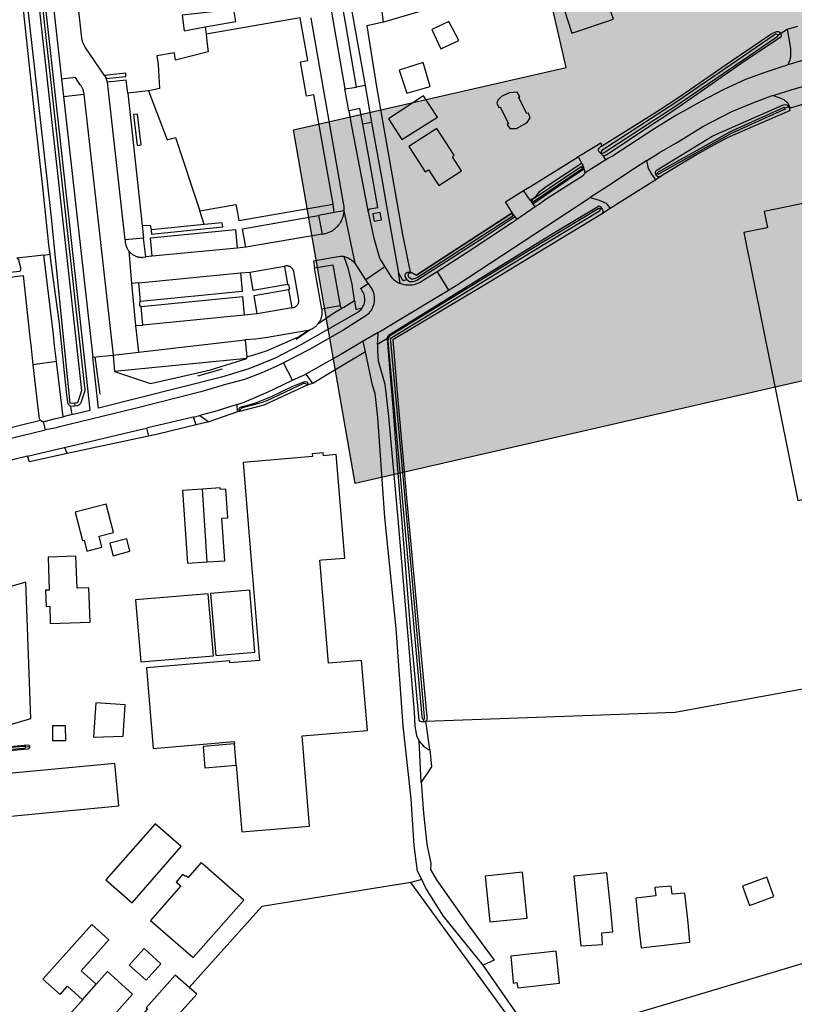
# Model space of a CAD drawing. Header units: metres. Extents: x 174255 to 175175, y 462028 to 462911.
# Tile 197 of 256: x 175056.7 to 175058.57, y 462721.82 to 462724.2. Entities that reach past the tile are written whole.
import ezdxf

# ---------------------------------------------------------------- set-up
doc = ezdxf.new("R2010")
doc.units = ezdxf.units.M
doc.layers.add('N-XX-AL-LIJN_0.20-G', color=7, linetype='Continuous', lineweight=25)

# ---------------------------------------------------------------- blocks, each defined once
blk = doc.blocks.new('Situatie')
at = {"lineweight": -3}
for p, q in [((1.0959, 10.5686), (1.0983, 10.551)), ((2.4788, 10.5485), (2.4856, 10.5525)), ((2.4854, 10.5529), (2.4856, 10.5525)), ((0.8608, 10.4357), (0.8576, 10.4444)), ((0.9032, 10.0549), (0.8608, 10.4357)), ((0.9597, 10.4141), (0.9093, 10.4086)), ((1.4335, 10.4189), (1.4613, 10.4237)), ((1.4428, 10.3658), (1.4335, 10.4189)), ((1.4823, 10.4274), (1.4613, 10.4237)), ((0.7539, 10.4006), (0.8251, 9.7717)), ((0.9093, 10.4086), (0.9443, 10.0894)), ((2.505, 10.3762), (2.496, 10.3729)), ((2.505, 10.3762), (2.5068, 10.372)), ((1.4982, 10.3379), (1.4766, 10.3341)), ((1.9971, 10.2555), (2.0045, 10.2395)), ((2.0508, 10.264), (2.0525, 10.2653)), ((2.0088, 10.2318), (2.0061, 10.2299)), ((2.0102, 10.2261), (2.0074, 10.2376)), ((2.184, 10.1999), (2.0743, 10.13)), ((2.1883, 10.2146), (2.1842, 10.2125)), ((1.408, 10.1205), (1.405, 10.1412)), ((1.8931, 10.1341), (1.849, 10.1035)), ((1.8814, 10.1505), (1.8875, 10.1423)), ((1.8857, 10.1483), (1.8839, 10.1471)), ((2.0495, 10.1287), (2.053, 10.131)), ((1.0941, 10.0916), (1.0831, 10.1245)), ((0.9443, 10.0894), (0.9476, 10.0591)), ((1.0941, 10.0916), (0.9656, 10.0786)), ((1.3786, 10.0684), (1.1942, 10.0367)), ((1.1732, 10.0346), (0.968, 10.0149)), ((1.1942, 10.0367), (1.1732, 10.0346)), ((0.7069, 10.0177), (0.722, 10.0204)), ((0.9116, 10.0281), (0.9186, 9.9489)), ((0.968, 10.0149), (0.9531, 10.0133)), ((1.2047, 9.9768), (1.2878, 9.9912)), ((1.2878, 9.9912), (1.2954, 9.9466)), ((1.3776, 9.8875), (1.36, 9.9874)), ((1.4843, 9.9578), (1.4581, 9.998)), ((1.5303, 9.9894), (1.4843, 9.9578)), ((0.9364, 9.9507), (1.1813, 9.9748)), ((1.1813, 9.9748), (1.2047, 9.9768)), ((1.6561, 9.9776), (1.6841, 9.9334)), ((0.9364, 9.9507), (0.9186, 9.9489)), ((0.9186, 9.9489), (0.9282, 9.848)), ((0.9404, 9.9059), (0.9364, 9.9507)), ((1.4897, 9.9496), (1.4843, 9.9578)), ((1.2975, 9.9346), (1.3055, 9.8905)), ((0.9457, 9.8488), (0.9415, 9.8936)), ((1.3055, 9.8905), (1.2221, 9.8758)), ((1.4261, 9.8898), (1.4216, 9.8951)), ((1.1902, 9.8728), (0.9457, 9.8488)), ((1.2221, 9.8758), (1.1902, 9.8728)), ((0.9282, 9.848), (0.9457, 9.8488)), ((0.9282, 9.848), (0.9355, 9.7836)), ((1.3498, 9.8377), (1.3161, 9.8137)), ((1.5136, 9.8311), (1.4777, 9.8098)), ((0.9355, 9.7836), (1.1928, 9.8129)), ((1.4831, 9.7845), (1.4777, 9.8098)), ((0.8296, 9.7722), (0.8422, 9.6817)), ((1.197, 9.7681), (1.1966, 9.7721)), ((0.7375, 9.7607), (0.6804, 9.7527)), ((1.3069, 9.7155), (1.2851, 9.7578)), ((1.0784, 9.7262), (1.1382, 9.743)), ((0.7811, 9.6615), (0.7817, 9.6532)), ((0.7741, 9.6327), (0.7533, 9.6276)), ((0.7709, 9.6521), (0.7741, 9.6327)), ((1.1745, 9.6392), (1.1048, 9.6153)), ((0.9546, 9.6002), (0.9597, 9.5806)), ((0.9597, 9.5806), (0.763, 9.5384)), ((0.7567, 9.5532), (0.763, 9.5384)), ((1.1012, 9.277), (1.0902, 9.4529)), ((1.6241, 8.8911), (1.6241, 8.897)), ((1.6178, 8.7456), (1.6132, 8.8444)), ((0.6721, 8.8306), (0.6632, 8.8299)), ((1.1714, 8.786), (1.1671, 8.838)), ((2.0161, 7.9226), (1.5929, 8.5028)), ((0.8004, 8.2199), (0.8331, 8.2574))]:
    blk.add_line(p, q, dxfattribs=at)
for points in [[(0.6648, 10.6393), (0.7061, 10.2737), (0.7239, 10.1156), (0.7699, 9.6604), (0.7811, 9.6615), (0.789, 9.6623), (0.7984, 9.691), (0.796, 9.7124), (0.692, 10.6516)], [(0.6994, 10.6531), (0.8043, 9.7058), (0.8059, 9.6929), (0.8055, 9.6899), (0.7961, 9.6612), (0.7955, 9.6601), (0.7948, 9.659), (0.794, 9.658), (0.7931, 9.6571), (0.7922, 9.6562), (0.7911, 9.6555), (0.79, 9.6548), (0.7889, 9.6543), (0.7877, 9.6538), (0.7817, 9.6532)], [(2.4854, 10.5529), (2.5011, 10.5634), (2.5275, 10.5707)], [(1.6648, 10.6208), (1.5266, 10.5801), (1.4867, 10.5714), (1.5101, 10.4239), (1.5728, 10.0678), (1.5913, 9.9764), (1.5935, 9.9759), (1.6061, 9.9696), (1.8156, 10.105), (1.8369, 10.1187), (1.8382, 10.1188), (1.8385, 10.119), (1.8211, 10.1463), (1.8649, 10.1735), (1.884, 10.1853), (1.9967, 10.2552), (1.9971, 10.2555), (2.0042, 10.2598), (2.0512, 10.289), (2.053, 10.2811), (2.1819, 10.3611), (2.2322, 10.394), (2.2554, 10.41), (2.3672, 10.487), (2.4643, 10.5528), (2.4721, 10.5562), (2.4763, 10.5578), (2.4804, 10.5578), (2.4831, 10.5558), (2.4854, 10.5529)], [(0.7741, 9.6327), (0.8188, 9.6435), (0.8064, 9.7552), (0.6896, 10.8101), (0.7098, 10.9259), (0.6496, 11.3354)], [(0.6674, 11.338), (0.7285, 10.9277), (0.709, 10.8055), (0.7492, 10.4429)], [(0.8532, 10.4514), (0.8068, 10.52), (0.8059, 10.5212), (0.8049, 10.5228), (0.804, 10.5243), (0.8031, 10.526), (0.8022, 10.5276), (0.8015, 10.5293), (0.8008, 10.5311), (0.8002, 10.5328), (0.7997, 10.5346), (0.7993, 10.5364), (0.7989, 10.5383), (0.7986, 10.5401), (0.7984, 10.5419), (0.7691, 10.8109)], [(1.4271, 10.7366), (1.4823, 10.4274), (1.4982, 10.3379), (1.5242, 10.1925), (1.5344, 10.1361), (1.5596, 9.9927), (1.5628, 9.9749), (1.572, 9.9586), (1.5755, 9.9568), (1.5762, 9.9564), (1.5782, 9.9576), (1.5828, 9.9596), (1.5793, 9.9661), (1.579, 9.9703), (1.5798, 9.9728), (1.581, 9.9744), (1.583, 9.9759), (1.5859, 9.9766), (1.5891, 9.9769), (1.5913, 9.9764)], [(1.5266, 10.5801), (1.5237, 10.6052), (1.4818, 10.8386), (1.5746, 10.8686), (1.5718, 10.874)], [(0.7817, 9.6532), (0.7709, 9.6521), (0.7651, 9.6578), (0.762, 9.6799), (0.7446, 9.8519), (0.7239, 10.0052), (0.722, 10.0204), (0.7191, 10.0425), (0.7047, 10.1815), (0.6849, 10.3541), (0.6469, 10.7087), (0.6368, 10.7797)], [(1.3886, 10.718), (1.3817, 10.7161), (1.4335, 10.4189)], [(1.4613, 10.4237), (1.4347, 10.5794), (1.4095, 10.7213), (1.3917, 10.718), (1.3907, 10.7178), (1.3896, 10.7178), (1.3886, 10.718)], [(2.0745, 10.6597), (2.0514, 10.6521), (2.0369, 10.6958), (1.9899, 10.6802), (1.9845, 10.6963), (1.9693, 10.6913), (1.9747, 10.6752), (1.9533, 10.668), (1.9715, 10.6136), (1.9629, 10.6107), (1.9818, 10.554), (2.0818, 10.5872), (2.071, 10.6197), (2.086, 10.6247)], [(1.1654, 10.611), (1.0411, 10.5973), (1.0454, 10.5597), (1.0959, 10.5686), (1.1705, 10.5817), (1.1654, 10.611)], [(1.0831, 10.1245), (1.1704, 10.1399), (1.1732, 10.1241), (1.1773, 10.101), (1.405, 10.1412), (1.3586, 10.405), (1.3409, 10.4018), (1.3264, 10.4846), (1.3441, 10.4878), (1.326, 10.5911), (1.0983, 10.551), (1.1014, 10.527), (1.1038, 10.5084), (1.0248, 10.4886), (1.0219, 10.5056), (1.0218, 10.506), (1.0176, 10.5053), (0.9792, 10.4986), (0.9826, 10.4781), (0.9859, 10.4203), (0.9684, 10.4161), (0.9597, 10.4141), (1.0049, 10.2962), (1.0151, 10.2991), (1.025, 10.3019), (1.0831, 10.1245)], [(1.4581, 9.998), (1.4319, 10.1248), (1.432, 10.127), (1.432, 10.1292), (1.4319, 10.1314), (1.4318, 10.1336), (1.4315, 10.1358), (1.4312, 10.1379), (1.431, 10.1389), (1.4294, 10.148), (1.3524, 10.5897), (1.3521, 10.5908)], [(1.7088, 10.5362), (1.6848, 10.5816), (1.6432, 10.5624), (1.665, 10.516), (1.7088, 10.5362)], [(2.5011, 10.5634), (2.5094, 10.517), (2.5098, 10.506), (2.5094, 10.496), (2.5071, 10.4865), (2.5029, 10.4769), (2.4947, 10.4744), (2.4911, 10.4734), (2.4474, 10.4585), (2.4008, 10.442), (2.3471, 10.4165), (2.2959, 10.3905), (2.2326, 10.3545), (2.1798, 10.3215), (2.0794, 10.2565), (2.0704, 10.2515), (2.0639, 10.2475), (2.0568, 10.2581)], [(2.4856, 10.5525), (2.4869, 10.5499), (2.4869, 10.5471), (2.4859, 10.5444), (2.3979, 10.4852), (2.2322, 10.3704), (2.1617, 10.3232), (2.0661, 10.2602), (2.0605, 10.2573), (2.058, 10.2573), (2.0568, 10.2581), (2.0556, 10.2589), (2.0508, 10.264)], [(2.0525, 10.2653), (2.0538, 10.264), (2.0558, 10.2636), (2.0592, 10.2656), (2.2322, 10.3784), (2.4743, 10.5431), (2.4777, 10.5459), (2.4789, 10.5479), (2.4788, 10.5485), (2.4788, 10.5492), (2.4773, 10.5504), (2.4751, 10.5511), (2.4727, 10.5509), (2.4702, 10.5492), (2.2322, 10.3865), (2.0543, 10.2705), (2.052, 10.2677), (2.052, 10.2659), (2.0525, 10.2653)], [(2.5624, 10.4932), (2.5591, 10.4924), (2.5384, 10.4874), (2.5029, 10.4769)], [(1.583, 10.4085), (1.6391, 10.425), (1.6228, 10.4825), (1.5645, 10.4645), (1.583, 10.4085)], [(0.8037, 10.4061), (0.8038, 10.4061), (0.8033, 10.4101), (0.8032, 10.4106), (0.8029, 10.4123), (0.8026, 10.414), (0.8021, 10.4157), (0.8016, 10.4173), (0.801, 10.4189), (0.8003, 10.4205), (0.7996, 10.422), (0.7988, 10.4235), (0.7979, 10.425), (0.7969, 10.4264), (0.7959, 10.4278), (0.7948, 10.4291), (0.7835, 10.4463), (0.7492, 10.4429), (0.7539, 10.4006), (0.8037, 10.4061)], [(0.8576, 10.4444), (0.9051, 10.4494), (0.9044, 10.4569), (0.8532, 10.4514)], [(0.8532, 10.4514), (0.8573, 10.4453), (0.8576, 10.4444)], [(0.9093, 10.4086), (0.9058, 10.4404), (0.8608, 10.4357)], [(2.4675, 10.4034), (2.4704, 10.4043), (2.5216, 10.4198), (2.5759, 10.4352), (2.593, 10.439)], [(0.8037, 10.4061), (0.8741, 9.7766), (0.9355, 9.7836)], [(1.571, 10.2971), (1.657, 10.3511), (1.6232, 10.4026), (1.539, 10.347), (1.571, 10.2971)], [(1.8526, 10.399), (1.8556, 10.4), (1.8494, 10.4115), (1.8301, 10.4098), (1.8121, 10.4008), (1.8028, 10.392), (1.8001, 10.3846), (1.8051, 10.374), (1.8081, 10.375), (1.8282, 10.3358), (1.8253, 10.3328), (1.8316, 10.3234), (1.8478, 10.3236), (1.8738, 10.3382), (1.8808, 10.3492), (1.8765, 10.3604), (1.8731, 10.3598), (1.8526, 10.399)], [(2.1625, 10.2459), (2.1899, 10.2635), (2.1931, 10.2655), (2.2322, 10.2882), (2.2405, 10.293), (2.2974, 10.3281), (2.3676, 10.3642), (2.4168, 10.3845), (2.4655, 10.4028), (2.4675, 10.4034), (2.4816, 10.3985), (2.493, 10.3939), (2.503, 10.3844), (2.5089, 10.3726)], [(2.692, 10.1319), (2.6855, 10.1649), (2.6664, 10.2803), (2.6531, 10.3434), (2.6446, 10.4008), (2.6422, 10.4035), (2.641, 10.404), (2.6408, 10.404), (2.6383, 10.4038), (2.6057, 10.3982), (2.5881, 10.3958), (2.5089, 10.3726), (2.5068, 10.372), (2.5073, 10.3705), (2.5082, 10.3676), (2.5079, 10.3671), (2.5071, 10.3659), (2.4232, 10.3299), (2.3568, 10.3008), (2.3163, 10.2794), (2.2848, 10.2619), (2.206, 10.2139), (2.1996, 10.2099), (2.184, 10.1999)], [(1.4766, 10.3341), (1.4695, 10.3721), (1.4668, 10.3707), (1.4428, 10.3658)], [(1.4428, 10.3658), (1.4492, 10.3293), (1.4882, 10.1296), (1.4898, 10.1226)], [(2.1842, 10.2125), (2.1835, 10.2166), (2.1847, 10.2204), (2.1877, 10.2238), (2.322, 10.3054), (2.4899, 10.38), (2.4962, 10.3814), (2.5005, 10.3803), (2.5034, 10.3784), (2.5049, 10.3765), (2.505, 10.3762)], [(2.496, 10.3729), (2.4952, 10.3735), (2.4941, 10.3739), (2.4915, 10.3732), (2.3634, 10.3154), (2.19, 10.2182), (2.1888, 10.2175), (2.188, 10.2166), (2.188, 10.2155), (2.1882, 10.2147), (2.1883, 10.2146), (2.1891, 10.2138), (2.1898, 10.2133), (2.1909, 10.2134), (2.1919, 10.214), (2.3654, 10.3112), (2.4935, 10.369), (2.4949, 10.3694), (2.4967, 10.3704), (2.4969, 10.3715), (2.4962, 10.3727), (2.496, 10.3729)], [(0.9332, 10.3582), (0.9236, 10.3573), (0.932, 10.2826), (0.9415, 10.2839), (0.9332, 10.3582)], [(1.4898, 10.1226), (1.4897, 10.1231), (1.4896, 10.1236), (1.4896, 10.1241), (1.4897, 10.1246), (1.4898, 10.125), (1.4899, 10.1255), (1.4901, 10.126), (1.4903, 10.1264), (1.4906, 10.1269), (1.4909, 10.1273), (1.4912, 10.1277), (1.4915, 10.128), (1.4919, 10.1283), (1.4923, 10.1286), (1.4928, 10.1289), (1.4932, 10.1291), (1.4937, 10.1292), (1.4942, 10.1294), (1.4947, 10.1294), (1.5128, 10.1325), (1.4912, 10.2554), (1.4766, 10.3341)], [(1.6934, 10.2549), (1.6974, 10.2589), (1.6554, 10.3235), (1.588, 10.2797), (1.6276, 10.2189), (1.6355, 10.224), (1.6603, 10.186), (1.7151, 10.2216), (1.6934, 10.2549)], [(2.0508, 10.264), (2.0469, 10.2681), (2.0458, 10.271), (2.0458, 10.2711), (2.0458, 10.2735), (2.0471, 10.276), (2.0514, 10.2802), (2.053, 10.2811)], [(2.0639, 10.2475), (2.0135, 10.2166), (2.0135, 10.2162), (2.0133, 10.2159)], [(1.8839, 10.1471), (1.8814, 10.1505), (1.8816, 10.1509), (1.8817, 10.1513), (1.8911, 10.1572), (1.8975, 10.1631), (1.9031, 10.1713), (1.9196, 10.1837), (2.0045, 10.2395), (2.0074, 10.2376), (2.0088, 10.2318)], [(2.0088, 10.2318), (2.0102, 10.2261), (2.0079, 10.224), (1.9713, 10.199), (1.8901, 10.1428), (1.8887, 10.1422), (1.8875, 10.1423), (1.8839, 10.1471)], [(1.8857, 10.1483), (1.8861, 10.1478), (1.887, 10.1473), (1.8881, 10.147), (1.8887, 10.1471), (2.0054, 10.2261), (2.0064, 10.2269), (2.0067, 10.228), (2.0065, 10.2291), (2.0061, 10.2299), (2.0059, 10.2302), (2.0053, 10.231), (2.0039, 10.2307), (1.8855, 10.1515), (1.8849, 10.1503), (1.8849, 10.1495), (1.8854, 10.1487), (1.8857, 10.1483)], [(2.0102, 10.2261), (2.0133, 10.2159), (2.0073, 10.2081), (1.9198, 10.1526), (1.9009, 10.1395), (1.8931, 10.1341), (1.8875, 10.1423)], [(2.184, 10.1999), (2.1734, 10.2159), (2.1666, 10.2269), (2.1625, 10.2459), (2.1326, 10.2268), (2.0683, 10.1846), (2.0257, 10.1566), (2.0473, 10.1505), (2.0641, 10.1429), (2.0743, 10.13)], [(2.1996, 10.2099), (2.1926, 10.2071), (2.1899, 10.2072), (2.1863, 10.2092), (2.1842, 10.2123), (2.1842, 10.2125)], [(1.5127, 9.8023), (1.513, 9.8114), (1.5136, 9.8311), (1.5193, 9.8344), (1.5606, 9.859), (1.6841, 9.9334), (1.7048, 9.9458), (2.0257, 10.1566)], [(1.8816, 10.1509), (1.8807, 10.1502), (1.8649, 10.1735)], [(1.5362, 9.8164), (1.5361, 9.8171), (1.5363, 9.8189), (1.5378, 9.8226), (1.5408, 9.8255), (1.7211, 9.9368), (1.934, 10.0693), (2.0455, 10.1363), (2.0477, 10.1365), (2.0501, 10.1353), (2.053, 10.131)], [(1.6241, 8.897), (1.6248, 8.897), (1.6262, 8.8978), (1.6262, 8.8997), (1.626, 8.9035), (1.5716, 9.5111), (1.5442, 9.8101), (1.544, 9.8131), (1.5441, 9.8145), (1.5451, 9.8169), (1.547, 9.8186), (1.8855, 10.0266), (2.0485, 10.1246), (2.0497, 10.1255), (2.0502, 10.1269), (2.0501, 10.1278), (2.0495, 10.1287), (2.0493, 10.129), (2.0484, 10.1298), (2.0472, 10.1301), (2.0453, 10.1294), (1.8823, 10.0314), (1.5437, 9.8234), (1.5413, 9.822), (1.5397, 9.82), (1.538, 9.8162), (1.5375, 9.8103), (1.565, 9.5113), (1.6193, 8.9037), (1.6202, 8.899), (1.6214, 8.8974), (1.6231, 8.897), (1.6241, 8.897)], [(2.0743, 10.13), (2.0532, 10.1165), (1.9512, 10.0544), (1.7813, 9.9518), (1.5494, 9.8131), (1.5596, 9.6858), (1.5825, 9.4319), (1.6313, 8.903), (1.6317, 8.8971), (1.6303, 8.8935), (1.629, 8.8922), (2.231, 8.9143), (2.9429, 9.045)], [(2.053, 10.131), (2.0557, 10.1271), (2.0569, 10.123), (2.0557, 10.12), (2.0532, 10.1165)], [(2.7692, 9.7662), (2.7331, 9.946), (2.7296, 9.9633), (2.6956, 10.1326), (2.692, 10.1319), (2.5715, 10.1077), (2.5636, 10.1469), (2.446, 10.1233), (2.4538, 10.0841), (2.4487, 10.0831), (2.3966, 10.0726), (2.5272, 9.4256), (2.5794, 9.4356), (2.6291, 9.1915), (2.6596, 9.039), (2.9053, 9.0881), (2.9041, 9.0943), (2.8417, 9.4048), (2.8388, 9.4194), (2.8119, 9.5532), (2.808, 9.5728), (2.7724, 9.7501), (2.7692, 9.7662)], [(1.1942, 10.0367), (1.1866, 10.0813), (1.3702, 10.1137)], [(1.408, 10.1205), (1.3702, 10.1137), (1.3786, 10.0684), (1.383, 10.0691), (1.3852, 10.0696), (1.3873, 10.0701), (1.3894, 10.0707), (1.3915, 10.0713), (1.3936, 10.0721), (1.3956, 10.0729), (1.3976, 10.0738), (1.3995, 10.0747), (1.4015, 10.0758), (1.4034, 10.0769), (1.4052, 10.0781), (1.407, 10.0793), (1.4088, 10.0806), (1.4105, 10.082), (1.4121, 10.0834), (1.4137, 10.0849), (1.4153, 10.0864), (1.4168, 10.088), (1.4182, 10.0897), (1.4196, 10.0914), (1.4209, 10.0932), (1.4221, 10.095), (1.4233, 10.0968), (1.4244, 10.0987), (1.4254, 10.1006), (1.4264, 10.1026), (1.4273, 10.1046), (1.4281, 10.1066), (1.4288, 10.1087), (1.4295, 10.1107), (1.4301, 10.1128), (1.4306, 10.115), (1.431, 10.1171), (1.4314, 10.1193), (1.4317, 10.1214), (1.4319, 10.1236), (1.4319, 10.1248), (1.408, 10.1205)], [(1.4898, 10.1226), (1.5037, 10.059), (1.5146, 10.019), (1.5175, 10.011), (1.5181, 10.0095), (1.5189, 10.008), (1.5197, 10.0065), (1.5303, 9.9894)], [(1.5189, 10.1208), (1.5012, 10.1177), (1.5043, 10.0999), (1.522, 10.1031), (1.5189, 10.1208)], [(1.8431, 10.1117), (1.849, 10.1035), (1.8399, 10.0973), (1.8361, 10.0946), (1.7264, 10.0221), (1.6561, 9.9776), (1.6251, 9.958), (1.6178, 9.9535), (1.6137, 9.9511), (1.6093, 9.9491), (1.6048, 9.9475), (1.6002, 9.9462), (1.5955, 9.9454), (1.5907, 9.945), (1.5859, 9.945), (1.5811, 9.9454), (1.5764, 9.9462), (1.5718, 9.9475), (1.5673, 9.9491), (1.5628, 9.9749)], [(1.8382, 10.1188), (1.8393, 10.117), (1.8431, 10.1117), (1.8429, 10.1097), (1.771, 10.0611), (1.6075, 9.9564), (1.6008, 9.954), (1.5967, 9.9533), (1.5935, 9.9532), (1.5893, 9.9536), (1.5869, 9.9547), (1.5835, 9.9584), (1.5828, 9.9596)], [(1.5935, 9.9759), (1.5871, 9.9724), (1.5859, 9.9702), (1.586, 9.9675), (1.5874, 9.9645), (1.5901, 9.9626), (1.5942, 9.9606), (1.5984, 9.9606), (1.602, 9.9613), (1.608, 9.9637), (1.7418, 10.0499), (1.8388, 10.1125), (1.8394, 10.1138), (1.8393, 10.115), (1.8369, 10.1187)], [(1.8369, 10.1187), (1.6061, 9.9696), (1.5935, 9.9759)], [(1.8382, 10.1188), (1.8393, 10.117), (1.8431, 10.1117)], [(0.9443, 10.0894), (0.9633, 10.0901), (0.9656, 10.0786)], [(0.9656, 10.0786), (0.9667, 10.0687), (1.1386, 10.0859), (1.1376, 10.0959), (1.0941, 10.0916)], [(0.9531, 10.0133), (0.9476, 10.0591), (0.9032, 10.0549), (0.9031, 10.0531), (0.9031, 10.0513), (0.9032, 10.0495), (0.9034, 10.0478), (0.9037, 10.046), (0.9041, 10.0442), (0.9045, 10.0425), (0.905, 10.0407), (0.9056, 10.039), (0.9062, 10.0374), (0.9069, 10.0357), (0.9077, 10.0341), (0.9086, 10.0325), (0.9096, 10.031), (0.9106, 10.0295), (0.9116, 10.0281), (0.9128, 10.0267), (0.914, 10.0253), (0.9152, 10.024), (0.9165, 10.0228), (0.9179, 10.0216), (0.9193, 10.0205), (0.9208, 10.0195), (0.9223, 10.0185), (0.9238, 10.0176), (0.9254, 10.0167), (0.9271, 10.016), (0.9287, 10.0153), (0.9304, 10.0146), (0.9321, 10.0141), (0.9339, 10.0136), (0.9356, 10.0132), (0.9374, 10.0129), (0.9392, 10.0127), (0.941, 10.0125), (0.9428, 10.0124), (0.9446, 10.0124), (0.9461, 10.0125), (0.9531, 10.0133)], [(0.968, 10.0149), (0.9641, 10.0595), (1.1691, 10.0796), (1.1732, 10.0346)], [(0.7375, 9.7607), (0.7328, 9.7998), (0.7298, 9.8255), (0.7297, 9.8259), (0.7069, 10.0177), (0.6413, 10.0106), (0.6428, 10.0098), (0.6453, 10.008), (0.6475, 9.9992), (0.6502, 9.9881), (0.6504, 9.9822), (0.6487, 9.9781), (0.3694, 9.9499), (0.1657, 9.9361), (0.1582, 9.9376), (0.1543, 9.9398), (0.1541, 9.94), (0.157, 9.9059), (0.33, 9.9282), (0.6565, 9.9682), (0.673, 9.8196), (0.676, 9.7928), (0.6804, 9.7527)], [(1.4261, 9.8898), (1.4307, 9.8925), (1.4567, 9.9081), (1.4566, 9.909), (1.4511, 9.9478), (1.4422, 9.9841), (1.4316, 10.0139), (1.4305, 10.0141), (1.4277, 10.0147), (1.4224, 10.0148), (1.358, 10.0033), (1.36, 9.9874), (1.4042, 9.9946), (1.4219, 9.8952), (1.4216, 9.8951)], [(1.4581, 9.998), (1.4578, 9.9984), (1.4558, 10.0004), (1.4536, 10.0024), (1.4514, 10.0042), (1.449, 10.006), (1.4466, 10.0076), (1.4441, 10.009), (1.4415, 10.0103), (1.4388, 10.0115), (1.4361, 10.0125), (1.4334, 10.0134), (1.4316, 10.0139)], [(1.3055, 9.8905), (1.31, 9.8915), (1.3106, 9.8916), (1.3117, 9.892), (1.3127, 9.8925), (1.3138, 9.893), (1.3148, 9.8936), (1.3157, 9.8943), (1.3166, 9.895), (1.3175, 9.8958), (1.3182, 9.8967), (1.319, 9.8976), (1.3196, 9.8985), (1.3202, 9.8995), (1.3208, 9.9005), (1.3212, 9.9016), (1.3216, 9.9027), (1.3219, 9.9038), (1.3221, 9.905), (1.3223, 9.9061), (1.3223, 9.9073), (1.3223, 9.9084), (1.3222, 9.9096), (1.31, 9.9785), (1.3098, 9.9794), (1.3094, 9.9805), (1.309, 9.9816), (1.3085, 9.9826), (1.3079, 9.9837), (1.3072, 9.9846), (1.3065, 9.9856), (1.3057, 9.9865), (1.3049, 9.9873), (1.304, 9.988), (1.303, 9.9888), (1.302, 9.9894), (1.301, 9.99), (1.2999, 9.9905), (1.2988, 9.9909), (1.2977, 9.9912), (1.2966, 9.9915), (1.2954, 9.9917), (1.2942, 9.9918), (1.293, 9.9918), (1.2919, 9.9918), (1.2878, 9.9912)], [(1.5303, 9.9894), (1.5448, 9.9662), (1.5479, 9.9625), (1.5513, 9.9592), (1.5549, 9.9562), (1.5588, 9.9535), (1.563, 9.9511), (1.5673, 9.9491)], [(1.1813, 9.9748), (1.1853, 9.9298), (0.9404, 9.9059)], [(1.2954, 9.9466), (1.2125, 9.932), (1.2047, 9.9768)], [(1.4897, 9.9496), (1.4938, 9.9432), (1.4965, 9.9395), (1.4988, 9.9355), (1.5007, 9.9314), (1.5023, 9.9271), (1.5034, 9.9227), (1.5042, 9.9182), (1.5046, 9.9137), (1.5045, 9.9091), (1.5041, 9.9046), (1.5033, 9.9001), (1.502, 9.8957), (1.5004, 9.8915), (1.4984, 9.8874), (1.496, 9.8835), (1.4933, 9.8798), (1.4903, 9.8764), (1.487, 9.8733), (1.4861, 9.8725), (1.4852, 9.8717), (1.4842, 9.871), (1.4308, 9.8374), (1.348, 9.7902), (1.2851, 9.7578)], [(1.2954, 9.9466), (1.2977, 9.9471), (1.3002, 9.9355), (1.2975, 9.9346)], [(1.4737, 9.8877), (1.4756, 9.8905), (1.4773, 9.8934), (1.4787, 9.8964), (1.4799, 9.8995), (1.4808, 9.9028), (1.4814, 9.9061), (1.4816, 9.9094), (1.4816, 9.9128), (1.4813, 9.9161), (1.4807, 9.9194), (1.4799, 9.9227), (1.4787, 9.9258), (1.4773, 9.9289), (1.4756, 9.9318), (1.4736, 9.9345), (1.4715, 9.9371), (1.4897, 9.9496)], [(0.9415, 9.8936), (1.1863, 9.9179), (1.1902, 9.8728)], [(1.2221, 9.8758), (1.2147, 9.9202), (1.2975, 9.9346)], [(1.4567, 9.9081), (1.4598, 9.8863), (1.4723, 9.8898), (1.4737, 9.8877), (1.4713, 9.8849), (1.4686, 9.8823), (1.4657, 9.88), (1.327, 9.8008), (1.2656, 9.769), (1.2015, 9.7429), (1.1353, 9.7229), (0.8388, 9.6484), (0.8251, 9.7717), (0.8741, 9.7766), (0.8774, 9.7364)], [(0.9415, 9.8936), (0.9387, 9.8947), (0.9382, 9.9052), (0.9404, 9.9059)], [(1.4216, 9.8951), (1.3776, 9.8875), (1.3779, 9.8856), (1.3781, 9.8837), (1.3782, 9.8818), (1.3783, 9.8799), (1.3783, 9.878), (1.3781, 9.8761), (1.378, 9.8742), (1.3777, 9.8723), (1.3773, 9.8704), (1.3769, 9.8686), (1.3764, 9.8668), (1.3758, 9.865), (1.3752, 9.8632), (1.3744, 9.8614), (1.3736, 9.8597), (1.3727, 9.858), (1.3718, 9.8564), (1.3708, 9.8548), (1.3697, 9.8532), (1.3685, 9.8517), (1.3684, 9.8515), (1.4082, 9.8791), (1.4261, 9.8898)], [(1.3447, 9.836), (1.3452, 9.8362), (1.347, 9.8367), (1.3488, 9.8373), (1.3505, 9.838), (1.3523, 9.8388), (1.354, 9.8397), (1.3557, 9.8406), (1.3573, 9.8416), (1.3589, 9.8426), (1.3604, 9.8437), (1.3619, 9.8449), (1.3633, 9.8461), (1.3647, 9.8474), (1.3661, 9.8488), (1.3673, 9.8502), (1.3684, 9.8515)], [(1.1928, 9.8129), (1.1966, 9.7721), (1.2134, 9.7773), (1.2445, 9.7863), (1.3203, 9.8199), (1.3447, 9.836), (1.242, 9.8183), (1.2181, 9.8151), (1.1928, 9.8129)], [(1.4777, 9.8098), (1.4238, 9.7778), (1.3705, 9.7482), (1.339, 9.7306)], [(1.6241, 8.8911), (1.6182, 8.8911), (1.6165, 8.8918), (1.6146, 8.8929), (1.613, 8.8948), (1.5923, 9.1188), (1.5759, 9.3212), (1.5604, 9.512), (1.5505, 9.6507), (1.5409, 9.7541), (1.5362, 9.8164), (1.5185, 9.8058), (1.5127, 9.8023), (1.5122, 9.7858), (1.5143, 9.7623), (1.5303, 9.7058), (1.5388, 9.6278), (1.5616, 9.3812), (1.5848, 9.1075), (1.6005, 8.9152), (1.6028, 8.8801), (1.6068, 8.8575), (1.6132, 8.8444), (1.6133, 8.844), (1.6234, 8.8322), (1.6355, 8.824), (1.6384, 8.8239), (1.629, 8.8922), (1.6255, 8.8911), (1.6241, 8.8911)], [(1.4831, 9.7845), (1.3873, 9.7269), (1.3558, 9.7079), (1.3558, 9.7079)], [(1.6191, 8.5098), (1.6092, 8.5301), (1.6008, 8.5922), (1.5933, 8.705), (1.574, 8.8816), (1.5575, 9.1165), (1.53, 9.384), (1.5135, 9.6256), (1.5064, 9.6839), (1.5004, 9.7041), (1.4831, 9.7845)], [(0.6804, 9.7527), (0.6919, 9.6492), (0.6952, 9.6222), (0.6987, 9.6193), (0.704, 9.6149), (0.7348, 9.6231), (0.7533, 9.6276), (0.7375, 9.7607)], [(1.2851, 9.7578), (1.2691, 9.7495), (1.2332, 9.7335), (1.1912, 9.7176), (1.1451, 9.705), (1.0858, 9.6875), (0.927, 9.6471), (0.7412, 9.602), (0.7368, 9.601), (0.711, 9.5957)], [(1.197, 9.7681), (0.8774, 9.7364), (0.9645, 9.7077), (1.0285, 9.7223), (1.1089, 9.7406), (1.197, 9.7681)], [(1.1789, 9.6403), (1.1745, 9.6392), (1.1739, 9.6572), (1.1905, 9.6625), (1.2481, 9.6876), (1.2633, 9.6948), (1.3069, 9.7155), (1.339, 9.7306), (1.354, 9.7104), (1.3558, 9.7079), (1.3439, 9.7044)], [(1.1789, 9.6403), (1.1782, 9.6443), (1.1782, 9.6469), (1.1797, 9.6495), (1.1854, 9.6523), (1.1925, 9.654), (1.2164, 9.6605), (1.2565, 9.6764), (1.3066, 9.7002), (1.3342, 9.7122), (1.3369, 9.7129), (1.3414, 9.7118), (1.3439, 9.7084), (1.3449, 9.7061), (1.3446, 9.7054), (1.3439, 9.7044)], [(1.1789, 9.6403), (1.1827, 9.6467), (1.1841, 9.6484), (1.187, 9.6496), (1.2325, 9.6617), (1.2462, 9.6668), (1.3348, 9.7085), (1.336, 9.7086), (1.3383, 9.7075), (1.3439, 9.7044), (1.2379, 9.6551), (1.1789, 9.6403)], [(1.3439, 9.7044), (1.2379, 9.6551), (1.1789, 9.6403)], [(1.1739, 9.6572), (1.1256, 9.6418), (1.0835, 9.6305)], [(1.1048, 9.6153), (1.0744, 9.6079), (1.0679, 9.6264), (1.0714, 9.6272), (1.0835, 9.6305), (1.1048, 9.6153)], [(0.3463, 9.5288), (0.3449, 9.5344), (0.5371, 9.5805), (0.5549, 9.5847), (0.5993, 9.5954), (0.5994, 9.5954), (0.6987, 9.6193)], [(0.711, 9.5957), (0.7069, 9.6125), (0.704, 9.6149)], [(1.0679, 9.6264), (1.0674, 9.6263), (0.985, 9.6072), (0.9546, 9.6002)], [(1.0744, 9.6079), (0.9822, 9.5854), (0.9597, 9.5806)], [(0.3514, 9.5079), (0.5769, 9.5634), (0.711, 9.5957)], [(0.7567, 9.5532), (0.9296, 9.5944), (0.9546, 9.6002)], [(0.6677, 9.532), (0.6846, 9.536), (0.7557, 9.5529), (0.7567, 9.5532)], [(0.763, 9.5384), (0.6724, 9.519), (0.6677, 9.532)], [(1.1714, 8.786), (1.1849, 8.6249), (1.3483, 8.6386), (1.3301, 8.8569), (1.488, 8.8701), (1.4739, 9.0393), (1.3942, 9.0327), (1.3735, 9.2813), (1.3778, 9.2817), (1.4332, 9.2863), (1.4124, 9.536), (1.3816, 9.5335), (1.381, 9.5404), (1.3549, 9.5383), (1.3555, 9.5313), (1.1879, 9.5173), (1.2085, 9.2705), (1.2278, 9.0391), (1.1562, 9.0331), (1.1558, 9.0381), (0.9546, 9.0213), (0.9709, 8.8268), (1.1666, 8.8432), (1.1671, 8.838)], [(0.6677, 9.532), (0.6341, 9.524), (0.4994, 9.4888), (0.4941, 9.4861)], [(1.0902, 9.4529), (1.0415, 9.4496), (1.0535, 9.2738), (1.1012, 9.277)], [(1.1012, 9.277), (1.1438, 9.2799), (1.1368, 9.3826), (1.1508, 9.3836), (1.1461, 9.4529), (1.133, 9.452), (1.1328, 9.4558), (1.0902, 9.4529)], [(0.8401, 9.3388), (0.8752, 9.348), (0.8571, 9.4168), (0.7821, 9.3971), (0.8001, 9.3287), (0.8039, 9.3297), (0.8109, 9.3032), (0.847, 9.3126), (0.8401, 9.3388)], [(0.8741, 9.2915), (0.9145, 9.3026), (0.9071, 9.3325), (0.866, 9.322), (0.8741, 9.2915)], [(0.8154, 9.2146), (0.787, 9.2136), (0.7843, 9.2908), (0.7169, 9.2885), (0.7196, 9.2088), (0.7111, 9.2085), (0.7124, 9.1697), (0.721, 9.17), (0.7224, 9.1283), (0.8183, 9.1317), (0.8154, 9.2146)], [(0.5773, 8.8791), (0.5797, 8.8707), (0.6757, 8.8987), (0.6631, 9.2283), (0.4903, 9.178)], [(1.2163, 9.059), (1.2038, 9.2086), (1.1095, 9.2007), (1.1221, 9.0511), (1.2163, 9.059)], [(0.9407, 9.0358), (1.1161, 9.0506), (1.1035, 9.2002), (0.9281, 9.1854), (0.9407, 9.0358)], [(0.6721, 8.8306), (0.6723, 8.8292), (0.671, 8.8267), (0.6688, 8.8247), (0.219, 8.7839), (0.2036, 8.7839), (0.1944, 8.7864), (0.1866, 8.7904), (0.1854, 8.7911), (0.1774, 8.7982), (0.0326, 9.0526), (0.0324, 9.0575), (0.0328, 9.0608), (0.034, 9.0628), (0.0354, 9.0637)], [(0.0354, 9.0637), (0.0359, 9.064), (0.0367, 9.0645), (0.0402, 9.0651), (0.041, 9.065), (0.0424, 9.0649), (0.0621, 9.0289), (0.1944, 8.8038), (0.1971, 8.7995), (0.2028, 8.796), (0.2155, 8.7954), (0.3942, 8.8097), (0.6679, 8.8354), (0.671, 8.8343), (0.6718, 8.8329), (0.6721, 8.8306)], [(0.6632, 8.8302), (0.6629, 8.831), (0.662, 8.8316), (0.6597, 8.8316), (0.6566, 8.8313), (0.2083, 8.7922)], [(0.2091, 8.7883), (0.6575, 8.8274), (0.6595, 8.8276), (0.6617, 8.8278), (0.663, 8.8286), (0.6632, 8.8293), (0.6632, 8.8302)], [(0.8982, 8.8561), (0.9031, 8.932), (0.8324, 8.9365), (0.8265, 8.8538), (0.8982, 8.8561)], [(0.728, 8.8455), (0.7596, 8.8455), (0.759, 8.8812), (0.728, 8.8811), (0.728, 8.8455)], [(1.1671, 8.838), (1.0912, 8.8317), (1.0955, 8.7797), (1.1714, 8.786)], [(1.6384, 8.8239), (1.643, 8.7819), (1.6178, 8.7456)], [(0.888, 8.6878), (0.8785, 8.7905), (0.3655, 8.7421), (0.3742, 8.639), (0.888, 8.6878)], [(1.6178, 8.7456), (1.623, 8.6705), (1.6314, 8.5955), (1.6412, 8.5492), (1.6403, 8.5343), (1.6545, 8.5091), (1.7309, 8.4007), (1.7938, 8.3158), (1.7678, 8.3032)], [(1.0381, 8.5897), (0.9752, 8.6446), (0.8568, 8.5091), (0.9197, 8.4541), (1.0381, 8.5897)], [(1.0671, 8.3215), (1.1895, 8.4602), (1.0895, 8.5481), (1.0862, 8.551), (1.055, 8.5153), (1.0492, 8.5191), (1.0476, 8.5181), (1.0416, 8.5225), (1.0264, 8.5041), (1.0373, 8.4951), (0.9641, 8.4114), (1.0671, 8.3215)], [(1.7833, 8.4079), (1.8738, 8.4172), (1.8624, 8.5277), (1.7719, 8.5184), (1.7833, 8.4079)], [(2.0806, 8.3842), (2.0754, 8.4365), (2.0664, 8.5259), (1.9863, 8.5179), (1.9953, 8.4285), (2.0032, 8.3501), (2.0558, 8.3533), (2.0541, 8.3815), (2.0806, 8.3842)], [(2.4691, 8.4694), (2.4521, 8.5155), (2.3935, 8.4938), (2.4106, 8.4478), (2.4691, 8.4694)], [(1.6191, 8.5098), (1.5929, 8.5028), (1.2334, 8.4448), (1.0574, 8.2495)], [(1.8993, 8.1136), (1.7678, 8.3032), (1.6713, 8.4217), (1.6293, 8.4889), (1.6191, 8.5098)], [(2.2235, 8.4744), (2.2216, 8.4942), (2.1822, 8.4906), (2.1844, 8.4705), (2.1362, 8.465), (2.1436, 8.3928), (2.1485, 8.3452), (2.2668, 8.3587), (2.262, 8.4052), (2.2545, 8.4771), (2.2235, 8.4744)], [(0.8331, 8.2574), (0.797, 8.2897), (0.8638, 8.3647), (0.8223, 8.4017), (0.7046, 8.2696), (0.7458, 8.2328), (0.7636, 8.2527), (0.8004, 8.2199)], [(0.9895, 8.3065), (0.949, 8.3436), (0.9131, 8.3035), (0.954, 8.267), (0.9895, 8.3065)], [(1.9515, 8.2595), (1.9435, 8.3372), (1.8346, 8.3251), (1.8399, 8.263), (1.8401, 8.2601), (1.8488, 8.2612), (1.851, 8.2488), (1.9515, 8.2595)], [(2.7066, 8.1906), (2.6584, 8.2669), (2.6484, 8.2811), (2.6442, 8.2878), (2.6368, 8.2958), (2.6127, 8.3295), (2.2322, 8.216), (1.9988, 8.1464)], [(0.8004, 8.2199), (0.8004, 8.2199), (0.7975, 8.2166), (0.7658, 8.181), (0.8263, 8.127), (0.921, 8.2334), (0.8601, 8.2877), (0.8331, 8.2574)], [(0.9675, 8.1222), (0.9688, 8.1211), (1.0003, 8.1589), (1.0051, 8.1546), (1.0758, 8.233), (1.0574, 8.2495), (1.0238, 8.2796), (0.9541, 8.2006), (0.9571, 8.1979), (0.9235, 8.1596), (0.9675, 8.1222)]]:
    blk.add_lwpolyline(points, dxfattribs=at)

msp = doc.modelspace()

# ---------------------------------------------------------------- hatches: boundary and pattern name
at = {"layer": 'N-XX-AL-LIJN_0.20-G'}
h = msp.add_hatch(color=253, dxfattribs=at)
h.dxf.hatch_style = 1
h.paths.add_polyline_path([(175057.1713, 462727.7587), (175061.8554, 462728.8333), (175062.8924, 462724.3137), (175057.5057, 462723.0778), (175057.3568, 462723.9313), (175058.0148, 462724.0823)])

# ---------------------------------------------------------------- linework, layer by layer
msp.add_lwpolyline([(175057.1713, 462727.7587), (175061.8554, 462728.8333), (175062.8924, 462724.3137), (175057.5057, 462723.0778), (175057.3568, 462723.9313), (175058.0148, 462724.0823)], close=True, dxfattribs=at)

# ---------------------------------------------------------------- block references
msp.add_blockref('Situatie', (175056.047, 462713.6112), dxfattribs=at)

doc.saveas('drawing.dxf')
